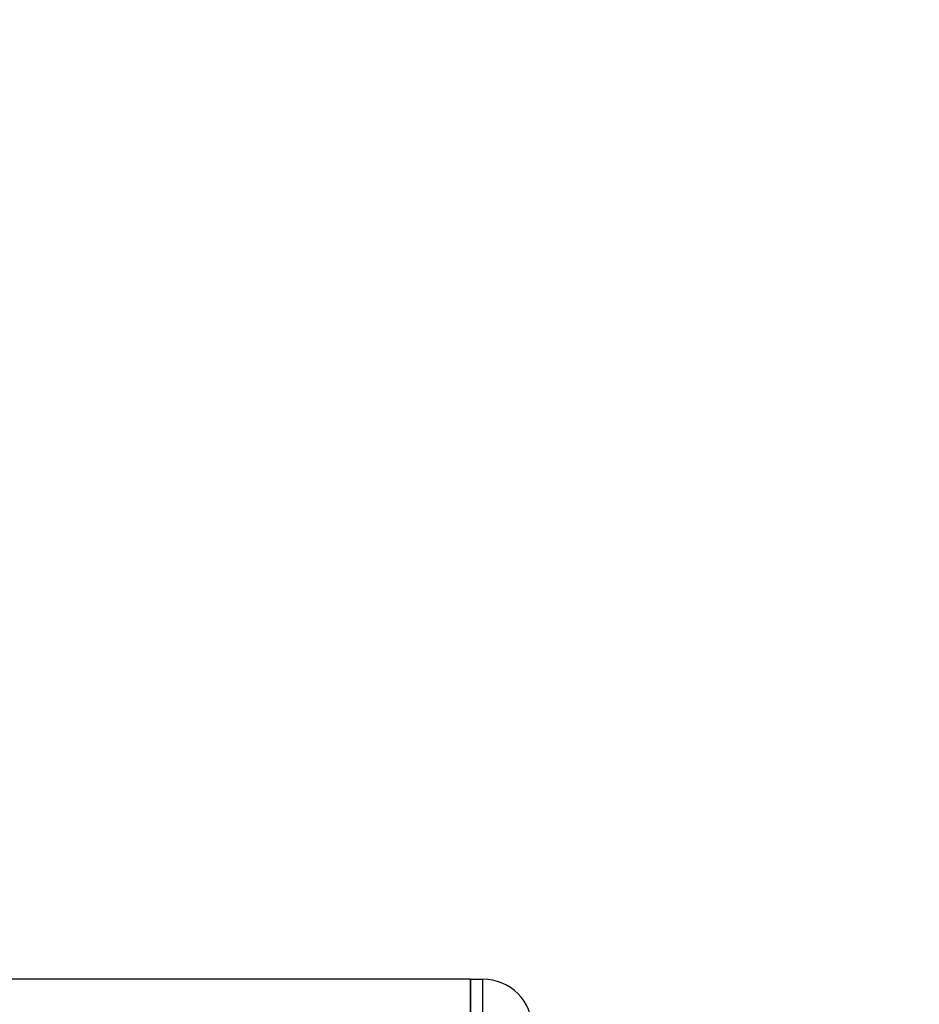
# Model space of a CAD drawing. Header units: millimetres. Extents: x 0 to 420, y 0 to 297.
# Tile 69 of 77: x 323.3 to 326.93, y 185.02 to 188.99. Entities that reach past the tile are written whole.
import ezdxf

# ---------------------------------------------------------------- set-up
doc = ezdxf.new("R2010")
doc.units = ezdxf.units.MM
doc.layers.add('QUOTE', color=174, linetype='Continuous')
doc.styles.add('SLDTEXTSTYLE3', font='TXT', dxfattribs={"width": 0.75})
doc.dimstyles.new('SLDDIMSTYLE0', dxfattribs={"dimtxt": 3, "dimasz": 3, "dimexe": 0, "dimexo": 0.0625, "dimgap": 0.75, "dimtad": 1, "dimlfac": 9.979656, "dimrnd": 1e-09, "dimzin": 12, "dimdsep": 46, "dimtxsty": 'SLDTEXTSTYLE3', "dimsah": 1, "dimcen": 0.09, "dimadec": 0, "dimazin": 3, "dimtfac": 1, "dimtdec": 3, "dimtofl": 0, "dimtmove": 0, "dimatfit": 3, "dimfxl": 0, "dimfrac": 2, "dimtolj": 1, "dimtzin": 12, "dimarcsym": 0})

# ---------------------------------------------------------------- blocks, each defined once
blk = doc.blocks.new('_D_2')
at = {"layer": 'QUOTE'}
for p, q in [((315.4972, 258.8846), (340.7097, 258.8846)), ((338.7097, 168.7913), (338.7097, 258.8846)), ((328.58, 168.7913), (340.7097, 168.7913))]:
    blk.add_line(p, q, dxfattribs=at)
for points in [[(338.7097, 258.8846), (338.2097, 255.8846), (339.2097, 255.8846)], [(338.7097, 168.7913), (339.2097, 171.7913), (338.2097, 171.7913)]]:
    blk.add_solid(points, dxfattribs=at)
at = {"layer": 'QUOTE', "insert": (334.8425, 208.8504), "char_height": 3, "attachment_point": 1, "rotation": 90, "style": 'SLDTEXTSTYLE3'}
blk.add_mtext('899,1', dxfattribs=at)

msp = doc.modelspace()

# ---------------------------------------------------------------- linework, layer by layer
at = {"color": 7, "linetype": 'Continuous', "lineweight": 25}
for p, q in [((325.1209, 185.1245), (314.6496, 185.1245)), ((325.1209, 185.1245), (325.1209, 184.874)), ((325.1209, 184.874), (325.1209, 185.1245)), ((325.1209, 185.1245), (325.171, 185.1245)), ((325.171, 184.874), (325.171, 185.1245))]:
    msp.add_line(p, q, dxfattribs=at)
msp.add_arc((325.171, 184.9241), 0.2004, 0, 90, dxfattribs=at)

# ---------------------------------------------------------------- dimensions: what is measured, and where the dimension line sits
at = {"layer": 'QUOTE'}
dim = msp.add_linear_dim(base=(338.7097, 258.8846), p1=(326.58, 168.7913), p2=(313.4972, 258.8846), angle=90, dimstyle='SLDDIMSTYLE0', dxfattribs=at)
dim.commit()
dim.dimension.update_dxf_attribs({"geometry": '_D_2', "text_midpoint": (338.7097, 213.8379), "dimtype": 160})

doc.saveas('drawing.dxf')
